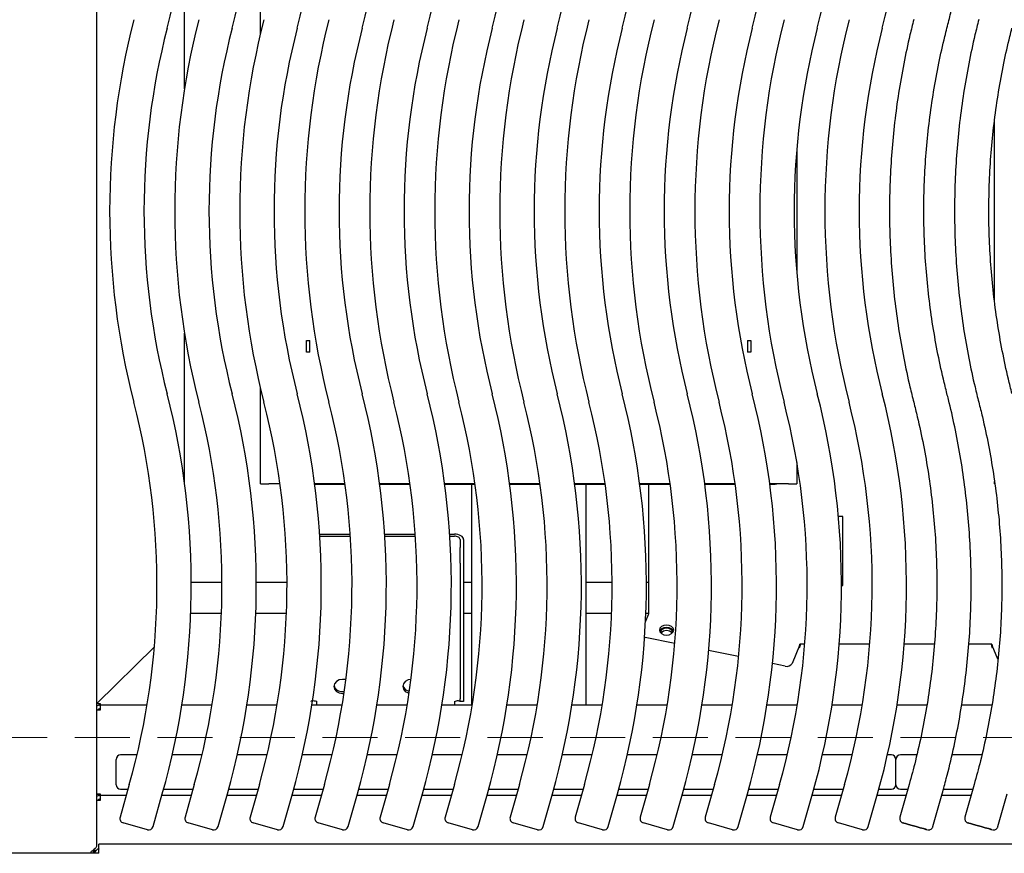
# Model space of a CAD drawing. Header units: inches. Extents: x 35 to 165, y 14 to 115.
# Tile 16 of 48: x 58 to 68, y 74 to 83. Entities that reach past the tile are written whole.
import ezdxf

# ---------------------------------------------------------------- set-up
doc = ezdxf.new("R2010")
doc.units = ezdxf.units.IN
doc.header["$LTSCALE"] = 12
doc.header["$MEASUREMENT"] = 0
doc.linetypes.add('HIDDEN', pattern=[0.075, 0.05, -0.025])
doc.layers.add('FORMAT', color=7, linetype='Continuous')

msp = doc.modelspace()

# ---------------------------------------------------------------- linework, layer by layer
at = {"color": 7, "linetype": 'Continuous', "lineweight": 25}
for p, q in [((58.6008, 91.8314), (58.6008, 73.9562)), ((60.3862, 82.8096), (60.3862, 87.0938)), ((59.5582, 82.2093), (59.5582, 83.8399)), ((68.3862, 79.9043), (68.3862, 81.8603)), ((66.2332, 81.5655), (66.2332, 80.1892)), ((59.5582, 77.9148), (59.5582, 79.5454)), ((60.8876, 79.4625), (60.8876, 79.4644)), ((60.9236, 79.4625), (60.8876, 79.4625)), ((60.8876, 79.3376), (60.8876, 79.4625)), ((60.9236, 79.4625), (60.9236, 79.4644)), ((60.9236, 79.3376), (60.9236, 79.4625)), ((65.6958, 79.4644), (65.6958, 79.4625)), ((65.7318, 79.4625), (65.6958, 79.4625)), ((65.6958, 79.4625), (65.6958, 79.3376)), ((65.7318, 79.4644), (65.7318, 79.4625)), ((65.7318, 79.4625), (65.7318, 79.3376)), ((60.9236, 79.3376), (60.8876, 79.3376)), ((65.7318, 79.3376), (65.6958, 79.3376)), ((60.3862, 77.9036), (60.3862, 78.9451)), ((66.2332, 78.1346), (66.2332, 77.9036)), ((68.3862, 77.9036), (68.3862, 77.9287)), ((60.5998, 77.9021), (60.4762, 77.9021)), ((61.3084, 77.9021), (60.9772, 77.9021)), ((60.9776, 77.8995), (61.3088, 77.8995)), ((62.0171, 77.9021), (61.6859, 77.9021)), ((61.6862, 77.8995), (62.0175, 77.8995)), ((62.7258, 77.9021), (62.3945, 77.9021)), ((62.3949, 77.8995), (62.7261, 77.8995)), ((62.6878, 77.8995), (62.6878, 75.4884)), ((63.4344, 77.9021), (63.1032, 77.9021)), ((63.1036, 77.8995), (63.4348, 77.8995)), ((64.1431, 77.9021), (63.8119, 77.9021)), ((63.8122, 77.8995), (64.1434, 77.8995)), ((63.9378, 75.4884), (63.9378, 77.8995)), ((64.8517, 77.9021), (64.5205, 77.9021)), ((64.5209, 77.8995), (64.8521, 77.8995)), ((64.6198, 76.492), (64.6198, 77.8995)), ((65.5604, 77.9021), (65.2292, 77.9021)), ((65.2295, 77.8995), (65.5608, 77.8995)), ((66.1432, 77.9021), (65.9379, 77.9021)), ((65.9382, 77.8995), (65.9953, 77.8995)), ((65.9953, 77.9021), (65.9953, 77.8985)), ((66.7353, 77.5451), (66.6861, 77.5451)), ((66.7353, 76.7951), (66.7353, 77.5451)), ((61.0318, 77.3533), (61.3656, 77.3533)), ((61.0332, 77.3315), (61.367, 77.3315)), ((61.7404, 77.3533), (62.0742, 77.3533)), ((61.7419, 77.3315), (62.0757, 77.3315)), ((62.4491, 77.3533), (62.5003, 77.3533)), ((62.4505, 77.3315), (62.5003, 77.3315)), ((62.5623, 77.2959), (62.5623, 77.2099)), ((62.6003, 77.2959), (62.6003, 77.2099)), ((62.5623, 77.0358), (62.5623, 77.2099)), ((62.6003, 77.2099), (62.6003, 77.0358)), ((62.5623, 77.0358), (62.5623, 75.5577)), ((62.6003, 77.0358), (62.6003, 75.5577)), ((59.9674, 76.8254), (59.6327, 76.8254)), ((60.676, 76.8254), (60.3414, 76.8254)), ((62.6878, 76.8254), (62.6003, 76.8254)), ((64.2193, 76.8254), (63.9378, 76.8254)), ((64.6198, 76.8254), (64.5934, 76.8254)), ((66.7353, 76.8254), (66.7193, 76.8254)), ((66.7194, 76.7951), (66.7353, 76.7951)), ((59.9613, 76.4884), (59.627, 76.4884)), ((60.67, 76.4884), (60.3356, 76.4884)), ((62.6878, 76.4884), (62.6003, 76.4884)), ((64.2133, 76.4884), (63.9378, 76.4884)), ((64.5838, 76.3993), (64.6158, 76.4778)), ((64.6191, 76.4884), (64.5876, 76.4884)), ((64.5739, 76.228), (64.5785, 76.2269)), ((64.9025, 76.1607), (64.5785, 76.2269)), ((58.6026, 75.5057), (59.2301, 76.1235)), ((66.2628, 76.141), (66.1828, 75.9449)), ((66.3193, 76.1551), (66.2668, 76.1551)), ((67.028, 76.1551), (66.6945, 76.1551)), ((67.7321, 76.1551), (67.4032, 76.1551)), ((68.3589, 76.1551), (68.1064, 76.1551)), ((68.4247, 75.9897), (68.3629, 76.141)), ((65.5984, 76.0183), (65.2715, 76.0852)), ((66.1054, 75.9146), (65.9668, 75.943)), ((61.3182, 75.7702), (61.2818, 75.7702)), ((61.2818, 75.638), (61.2999, 75.638)), ((61.2818, 75.6162), (61.2967, 75.6162)), ((62.5623, 75.531), (62.5623, 75.5577)), ((62.6003, 75.5577), (62.6003, 75.531)), ((58.6026, 75.5057), (58.6383, 75.5057)), ((58.6026, 75.4819), (58.6026, 75.5057)), ((58.6333, 75.4884), (58.6383, 75.4884)), ((58.6333, 75.4504), (58.6383, 75.4504)), ((58.6383, 75.5057), (58.6383, 75.4942)), ((58.6383, 75.4942), (58.6383, 75.4884)), ((58.6383, 75.4884), (58.6383, 75.4404)), ((59.1505, 75.4884), (58.6383, 75.4884)), ((59.8592, 75.4884), (59.5294, 75.4884)), ((60.5679, 75.4884), (60.2381, 75.4884)), ((61.2765, 75.4884), (60.9468, 75.4884)), ((61.0003, 75.4884), (61.0003, 75.531)), ((61.9852, 75.4884), (61.6554, 75.4884)), ((62.6938, 75.4884), (62.3641, 75.4884)), ((62.5003, 75.531), (62.5003, 75.4884)), ((62.6003, 75.531), (62.5623, 75.531)), ((63.4025, 75.4884), (63.0728, 75.4884)), ((64.1112, 75.4884), (63.7814, 75.4884)), ((64.8198, 75.4884), (64.4901, 75.4884)), ((65.5285, 75.4884), (65.1987, 75.4884)), ((66.2372, 75.4884), (65.9074, 75.4884)), ((66.9458, 75.4884), (66.6161, 75.4884)), ((67.6501, 75.4884), (67.3247, 75.4884)), ((68.3588, 75.4884), (68.0277, 75.4884)), ((58.6383, 75.4362), (58.6008, 75.4362)), ((58.6383, 75.4404), (58.6383, 75.4362)), ((59.0411, 74.9464), (58.8629, 74.9464)), ((59.7498, 74.9464), (59.4251, 74.9464)), ((60.4584, 74.9464), (60.1338, 74.9464)), ((61.1671, 74.9464), (60.8424, 74.9464)), ((61.8758, 74.9464), (61.5511, 74.9464)), ((62.5844, 74.9464), (62.2597, 74.9464)), ((63.2931, 74.9464), (62.9684, 74.9464)), ((64.0017, 74.9464), (63.6771, 74.9464)), ((64.7104, 74.9464), (64.3857, 74.9464)), ((65.4191, 74.9464), (65.0944, 74.9464)), ((66.1277, 74.9464), (65.8031, 74.9464)), ((66.8364, 74.9464), (66.5117, 74.9464)), ((67.2629, 74.9464), (67.2204, 74.9464)), ((67.5399, 74.9464), (67.3629, 74.9464)), ((68.2485, 74.9464), (67.924, 74.9464)), ((58.8129, 74.6224), (58.8129, 74.8964)), ((67.3129, 74.6224), (67.3129, 74.8964)), ((58.957, 74.6232), (58.8561, 74.2665)), ((59.6657, 74.6232), (59.5648, 74.2665)), ((60.3743, 74.6232), (60.2734, 74.2665)), ((61.083, 74.6232), (60.9821, 74.2665)), ((61.7916, 74.6232), (61.6908, 74.2665)), ((62.5003, 74.6232), (62.3994, 74.2665)), ((63.209, 74.6232), (63.1081, 74.2665)), ((63.9176, 74.6232), (63.8168, 74.2665)), ((64.6263, 74.6232), (64.5254, 74.2665)), ((65.3349, 74.6232), (65.2341, 74.2665)), ((66.0436, 74.6232), (65.9427, 74.2665)), ((66.7523, 74.6232), (66.6514, 74.2665)), ((67.3129, 74.6224), (67.3129, 74.6224)), ((67.457, 74.6241), (67.3561, 74.2673)), ((68.1656, 74.6241), (68.0648, 74.2673)), ((58.6008, 74.5243), (58.6383, 74.5243)), ((58.6008, 74.5177), (58.6383, 74.5177)), ((58.6333, 74.5036), (58.6383, 74.5036)), ((58.6383, 74.5243), (58.6383, 74.5201)), ((58.6383, 74.5201), (58.6383, 74.5036)), ((58.6383, 74.5036), (58.6383, 74.4556)), ((58.9232, 74.5036), (58.6383, 74.5036)), ((58.8629, 74.5724), (58.9426, 74.5724)), ((59.216, 74.1647), (59.3169, 74.5215)), ((59.6318, 74.5036), (59.3118, 74.5036)), ((59.3311, 74.5724), (59.6513, 74.5724)), ((59.9247, 74.1647), (60.0256, 74.5215)), ((60.3405, 74.5036), (60.0205, 74.5036)), ((60.0398, 74.5724), (60.3599, 74.5724)), ((60.6334, 74.1647), (60.7342, 74.5215)), ((61.0491, 74.5036), (60.7292, 74.5036)), ((60.7484, 74.5724), (61.0686, 74.5724)), ((61.342, 74.1647), (61.4429, 74.5215)), ((61.7578, 74.5036), (61.4378, 74.5036)), ((61.4571, 74.5724), (61.7773, 74.5724)), ((62.0507, 74.1647), (62.1515, 74.5215)), ((62.4665, 74.5036), (62.1465, 74.5036)), ((62.1658, 74.5724), (62.4859, 74.5724)), ((62.7593, 74.1647), (62.8602, 74.5215)), ((63.1751, 74.5036), (62.8551, 74.5036)), ((62.8744, 74.5724), (63.1946, 74.5724)), ((63.468, 74.1647), (63.5689, 74.5215)), ((63.8838, 74.5036), (63.5638, 74.5036)), ((63.5831, 74.5724), (63.9032, 74.5724)), ((64.1767, 74.1647), (64.2775, 74.5215)), ((64.5925, 74.5036), (64.2725, 74.5036)), ((64.2917, 74.5724), (64.6119, 74.5724)), ((64.8853, 74.1647), (64.9862, 74.5215)), ((65.3011, 74.5036), (64.9811, 74.5036)), ((65.0004, 74.5724), (65.3206, 74.5724)), ((65.594, 74.1647), (65.6949, 74.5215)), ((66.0098, 74.5036), (65.6898, 74.5036)), ((65.7091, 74.5724), (66.0292, 74.5724)), ((66.3026, 74.1647), (66.4035, 74.5215)), ((66.7184, 74.5036), (66.3984, 74.5036)), ((66.4177, 74.5724), (66.7379, 74.5724)), ((67.0113, 74.1647), (67.1122, 74.5215)), ((67.4229, 74.5036), (67.1071, 74.5036)), ((67.1264, 74.5724), (67.2629, 74.5724)), ((67.3629, 74.5724), (67.4424, 74.5724)), ((67.716, 74.1655), (67.8169, 74.5223)), ((68.1316, 74.5036), (67.8116, 74.5036)), ((67.8305, 74.5724), (68.151, 74.5724)), ((68.4247, 74.1655), (68.5256, 74.5223)), ((58.6383, 74.4514), (58.6008, 74.4514)), ((58.6333, 74.4656), (58.6383, 74.4656)), ((58.6383, 74.4556), (58.6383, 74.4514)), ((59.1543, 74.1302), (58.8906, 74.2047)), ((59.863, 74.1302), (59.5993, 74.2047)), ((60.5716, 74.1302), (60.308, 74.2047)), ((61.2803, 74.1302), (61.0166, 74.2047)), ((61.989, 74.1302), (61.7253, 74.2047)), ((62.6976, 74.1302), (62.4339, 74.2047)), ((63.4063, 74.1302), (63.1426, 74.2047)), ((64.1149, 74.1302), (63.8513, 74.2047)), ((64.8236, 74.1302), (64.5599, 74.2047)), ((65.5323, 74.1302), (65.2686, 74.2047)), ((66.2409, 74.1302), (65.9773, 74.2047)), ((66.9496, 74.1302), (66.6859, 74.2047)), ((76.0003, 73.9741), (58.6253, 73.9741)), ((58.6253, 73.9151), (58.6253, 73.9741)), ((58.6253, 73.8741), (56.6253, 73.8741)), ((58.5628, 73.9087), (58.5628, 73.8741)), ((58.5831, 73.8875), (58.5628, 73.8875)), ((58.5753, 73.9088), (58.5753, 73.9186)), ((58.5753, 73.9088), (58.6001, 73.9088)), ((58.5753, 73.9022), (58.5753, 73.9088)), ((58.5753, 73.9022), (58.5947, 73.9022)), ((58.6253, 73.8741), (58.6253, 73.9151))]:
    msp.add_line(p, q, dxfattribs=at)
at = {"color": 7, "linetype": 'Continuous', "lineweight": 25, "flags": 128}
for points in [[(66.02, 77.9021), (66.0121, 77.9001), (65.9953, 77.8985)], [(62.6003, 77.2959), (62.5984, 77.3071), (62.5927, 77.3179), (62.5835, 77.3278), (62.5711, 77.3365), (62.5559, 77.3436), (62.5386, 77.3489), (62.5199, 77.3522), (62.5003, 77.3533)], [(62.5623, 77.2959), (62.5612, 77.3028), (62.5576, 77.3095), (62.5519, 77.3157), (62.5442, 77.3211), (62.5348, 77.3255), (62.5241, 77.3288), (62.5124, 77.3308), (62.5003, 77.3315)], [(64.8128, 76.2533), (64.8425, 76.2575), (64.8676, 76.2694), (64.8844, 76.2873), (64.8903, 76.3083), (64.8844, 76.3293), (64.8676, 76.3471), (64.8425, 76.359), (64.8128, 76.3632), (64.7832, 76.359), (64.758, 76.3471), (64.7412, 76.3293), (64.7353, 76.3082), (64.7412, 76.2872), (64.758, 76.2694), (64.7832, 76.2575), (64.8128, 76.2533)], [(64.888, 76.2949), (64.8845, 76.3025), (64.8677, 76.3203), (64.8425, 76.3322), (64.8129, 76.3364), (64.7832, 76.3322), (64.7581, 76.3203), (64.7413, 76.3025), (64.7377, 76.2948)], [(64.8803, 76.2805), (64.8752, 76.2987), (64.8606, 76.3142), (64.8387, 76.3246), (64.8128, 76.3282), (64.787, 76.3246), (64.7651, 76.3142), (64.7505, 76.2987), (64.7453, 76.2805)], [(61.2818, 75.7702), (61.2459, 75.7643), (61.2154, 75.7476), (61.195, 75.7226), (61.1878, 75.6932), (61.195, 75.6637), (61.2154, 75.6387), (61.2459, 75.622), (61.2818, 75.6162)], [(62.0268, 75.7701), (61.9959, 75.7643), (61.9654, 75.7476), (61.945, 75.7226), (61.9378, 75.6932), (61.945, 75.6637), (61.9654, 75.6387), (61.9959, 75.622), (62.0058, 75.6192)], [(67.3913, 74.2054), (67.3978, 74.2035), (67.4184, 74.1975), (67.4504, 74.1884), (67.4901, 74.1772), (67.5334, 74.1649), (67.5754, 74.1531), (67.6118, 74.1428), (67.6384, 74.1354), (67.6525, 74.1315), (67.6525, 74.1316), (67.6384, 74.1357), (67.6118, 74.1433), (67.5754, 74.1536), (67.5334, 74.1655), (67.4901, 74.1777), (67.4504, 74.1889), (67.4184, 74.1979), (67.3978, 74.2036), (67.3906, 74.2056), (67.3906, 74.2056)], [(68.0999, 74.2054), (68.1064, 74.2035), (68.1271, 74.1975), (68.159, 74.1884), (68.1988, 74.1772), (68.242, 74.1649), (68.2841, 74.1531), (68.3204, 74.1428), (68.3471, 74.1354), (68.3612, 74.1315), (68.3612, 74.1316), (68.3471, 74.1357), (68.3204, 74.1433), (68.2841, 74.1536), (68.242, 74.1655), (68.1988, 74.1777), (68.159, 74.1889), (68.1271, 74.1979), (68.1064, 74.2036), (68.0993, 74.2056), (68.0993, 74.2056)]]:
    msp.add_lwpolyline(points, dxfattribs=at)
at = {"color": 7, "linetype": 'Continuous', "lineweight": 25}
for centre, radius, start, end in [((51.2583, 84.9549), 8.3745, 345.58098, 14.76205), ((51.9669, 84.9549), 8.3745, 345.58098, 14.76205), ((52.6756, 84.9549), 8.3745, 345.58098, 14.76205), ((53.3842, 84.9549), 8.3745, 345.58098, 14.76205), ((54.0929, 84.9549), 8.3745, 345.58098, 14.76205), ((54.8016, 84.9549), 8.3745, 345.58098, 14.76205), ((55.5102, 84.9549), 8.3745, 345.58098, 14.76205), ((56.2189, 84.9549), 8.3745, 345.58098, 14.76205), ((56.9275, 84.9549), 8.3745, 345.58098, 14.76205), ((57.6362, 84.9549), 8.3745, 345.58098, 14.76205), ((58.3449, 84.9549), 8.3745, 345.58098, 14.76205), ((59.0535, 84.9549), 8.3745, 345.58098, 14.76205), ((67.1175, 80.8773), 8.3745, 165.58098, 194.41902), ((67.8261, 80.8773), 8.3745, 165.58098, 194.41902), ((68.5348, 80.8773), 8.3745, 165.58098, 194.41902), ((69.2434, 80.8773), 8.3745, 165.58098, 194.41902), ((69.9521, 80.8773), 8.3745, 165.58098, 194.41902), ((70.6608, 80.8773), 8.3745, 165.58098, 194.41902), ((71.3694, 80.8773), 8.3745, 165.58098, 194.41902), ((72.0781, 80.8773), 8.3745, 165.58098, 194.41902), ((72.7867, 80.8773), 8.3745, 165.58098, 194.41902), ((73.4954, 80.8773), 8.3745, 165.58098, 194.41902), ((74.2041, 80.8773), 8.3745, 165.58098, 194.41902), ((74.9127, 80.8773), 8.3745, 165.58098, 194.41902), ((67.1175, 80.8773), 8.0005, 165.58098, 194.41902), ((67.8261, 80.8773), 8.0005, 165.58098, 194.41902), ((68.5348, 80.8773), 8.0005, 165.58098, 194.41902), ((69.2434, 80.8773), 8.0005, 165.58098, 194.41902), ((69.9521, 80.8773), 8.0005, 165.58098, 194.41902), ((70.6608, 80.8773), 8.0005, 165.58098, 194.41902), ((71.3694, 80.8773), 8.0005, 165.58098, 194.41902), ((72.0781, 80.8773), 8.0005, 165.58098, 194.41902), ((72.7867, 80.8773), 8.0005, 165.58098, 194.41902), ((73.4954, 80.8773), 8.0005, 165.58098, 194.41902), ((74.2041, 80.8773), 8.0005, 165.58098, 194.41902), ((74.9127, 80.8773), 8.0005, 165.58098, 194.41902), ((51.2583, 76.7998), 8.3745, 344.21372, 14.41902), ((51.9669, 76.7998), 8.3745, 344.21372, 14.41902), ((52.6756, 76.7998), 8.3745, 344.21372, 14.41902), ((53.3842, 76.7998), 8.3745, 344.21372, 14.41902), ((54.0929, 76.7998), 8.3745, 344.21372, 14.41902), ((54.8016, 76.7998), 8.3745, 344.21372, 14.41902), ((55.5102, 76.7998), 8.3745, 344.21372, 14.41902), ((56.2189, 76.7998), 8.3745, 344.21372, 14.41902), ((56.9275, 76.7998), 8.3745, 344.21372, 14.41902), ((57.6362, 76.7998), 8.3745, 344.21372, 14.41902), ((58.3449, 76.7998), 8.3745, 344.21372, 14.41902), ((59.0535, 76.7998), 8.3745, 344.21372, 14.41902), ((51.2583, 76.7998), 8.0005, 344.21372, 14.41902), ((51.9669, 76.7998), 8.0005, 344.21372, 14.41902), ((52.6756, 76.7998), 8.0005, 344.21372, 14.41902), ((53.3842, 76.7998), 8.0005, 344.21372, 14.41902), ((54.0929, 76.7998), 8.0005, 344.21372, 14.41902), ((54.8016, 76.7998), 8.0005, 344.21372, 14.41902), ((55.5102, 76.7998), 8.0005, 344.21372, 14.41902), ((56.2189, 76.7998), 8.0005, 344.21372, 14.41902), ((56.9275, 76.7998), 8.0005, 344.21372, 14.41902), ((57.6362, 76.7998), 8.0005, 344.21372, 14.41902), ((58.3449, 76.7998), 8.0005, 344.21372, 14.41902), ((59.0535, 76.7998), 8.0005, 344.21372, 14.41902), ((60.4537, 79.2262), 1.3243, 267.07814, 270.9732), ((66.1657, 79.2262), 1.3243, 269.0268, 272.92186), ((64.5412, 76.5066), 0.0799, 338.93303, 349.45487), ((64.8129, 76.2241), 0.0789, 39.52787, 140.50883), ((66.1882, 76.1697), 0.0799, 338.93303, 349.45487), ((66.0465, 76.1975), 0.2318, 338.93303, 349.45487), ((68.5792, 76.1975), 0.2318, 190.54513, 201.06697), ((68.4375, 76.1697), 0.0799, 190.54513, 201.06697), ((66.1242, 75.9805), 0.0686, 254.05251, 328.68865), ((61.2749, 75.7267), 0.089, 194.73046, 274.49207), ((62.0217, 75.7248), 0.0855, 194.05251, 261.37992), ((58.6333, 75.4304), 0.058, 90, 124.07965), ((58.6333, 75.4304), 0.02, 90, 162.93981), ((58.8629, 74.8964), 0.05, 90, 180), ((67.2629, 74.8964), 0.05, 0, 90), ((67.3629, 74.8964), 0.05, 90, 180), ((58.8629, 74.6224), 0.05, 180, 270), ((67.2629, 74.6224), 0.05, 270, 0), ((67.3629, 74.6224), 0.05, 180, 270), ((58.6333, 74.4456), 0.058, 90, 124.07965), ((58.6333, 74.4456), 0.02, 90, 162.93981), ((58.9042, 74.2529), 0.05, 164.21372, 254.21372), ((59.6129, 74.2529), 0.05, 164.21372, 254.21372), ((60.3216, 74.2529), 0.05, 164.21372, 254.21372), ((61.0302, 74.2529), 0.05, 164.21372, 254.21372), ((61.7389, 74.2529), 0.05, 164.21372, 254.21372), ((62.4475, 74.2529), 0.05, 164.21372, 254.21372), ((63.1562, 74.2529), 0.05, 164.21372, 254.21372), ((63.8649, 74.2529), 0.05, 164.21372, 254.21372), ((64.5735, 74.2529), 0.05, 164.21372, 254.21372), ((65.2822, 74.2529), 0.05, 164.21372, 254.21372), ((65.9909, 74.2529), 0.05, 164.21372, 254.21372), ((66.6995, 74.2529), 0.05, 164.21372, 254.21372), ((59.1679, 74.1783), 0.05, 254.21372, 344.21372), ((59.8766, 74.1783), 0.05, 254.21372, 344.21372), ((60.5852, 74.1783), 0.05, 254.21372, 344.21372), ((61.2939, 74.1783), 0.05, 254.21372, 344.21372), ((62.0026, 74.1783), 0.05, 254.21372, 344.21372), ((62.7112, 74.1783), 0.05, 254.21372, 344.21372), ((63.4199, 74.1783), 0.05, 254.21372, 344.21372), ((64.1286, 74.1783), 0.05, 254.21372, 344.21372), ((64.8372, 74.1783), 0.05, 254.21372, 344.21372), ((65.5459, 74.1783), 0.05, 254.21372, 344.21372), ((66.2545, 74.1783), 0.05, 254.21372, 344.21372), ((66.9632, 74.1783), 0.05, 254.21372, 344.21372), ((58.5563, 73.8815), 0.019, 135, 203.03649)]:
    msp.add_arc(centre, radius, start, end, dxfattribs=at)
for points, knots in [([(67.869, 82.8704), (67.8829, 82.9259), (67.9229, 83.0858), (67.9798, 83.3522), (68.0356, 83.6702), (68.079, 83.99), (68.11, 84.3113), (68.1286, 84.6336), (68.1348, 84.9563), (68.1286, 85.2791), (68.1099, 85.6013), (68.0788, 85.9226), (68.0354, 86.2425), (67.9796, 86.5604), (67.9193, 86.8428), (67.8745, 87.0183), (67.8563, 87.0896)], [0, 0, 0, 0, 0.0402679, 0.1159318, 0.191599, 0.2672663, 0.3429335, 0.4186007, 0.4942679, 0.5699352, 0.6456024, 0.7212696, 0.7969368, 0.8726041, 0.9482713, 1, 1, 1, 1]), ([(67.5067, 82.9635), (67.4928, 82.908), (67.4528, 82.7481), (67.3959, 82.4816), (67.3401, 82.1637), (67.2967, 81.8438), (67.2657, 81.5225), (67.2471, 81.2003), (67.2409, 80.8775), (67.2471, 80.5548), (67.2658, 80.2325), (67.2969, 79.9113), (67.3403, 79.5914), (67.3961, 79.2735), (67.453, 79.0074), (67.4929, 78.8479), (67.5067, 78.7928)], [0, 0, 0, 0, 0.0407469, 0.1173108, 0.1938781, 0.2704454, 0.3470127, 0.42358, 0.5001473, 0.5767146, 0.6532819, 0.7298492, 0.8064165, 0.8829838, 0.959551, 1, 1, 1, 1]), ([(68.2154, 82.9635), (68.2015, 82.908), (68.1614, 82.7481), (68.1045, 82.4816), (68.0487, 82.1637), (68.0054, 81.8438), (67.9743, 81.5225), (67.9557, 81.2003), (67.9495, 80.8775), (67.9558, 80.5548), (67.9744, 80.2325), (68.0055, 79.9113), (68.0489, 79.5914), (68.1048, 79.2735), (68.1616, 79.0074), (68.2016, 78.8479), (68.2154, 78.7928)], [0, 0, 0, 0, 0.0407469, 0.1173108, 0.1938781, 0.2704454, 0.3470127, 0.42358, 0.5001473, 0.5767146, 0.6532819, 0.7298492, 0.8064165, 0.8829838, 0.959551, 1, 1, 1, 1]), ([(67.869, 78.8859), (67.8557, 78.939), (67.8168, 79.094), (67.7616, 79.3533), (67.7075, 79.6641), (67.6658, 79.9768), (67.6364, 80.291), (67.6195, 80.606), (67.615, 80.9215), (67.6229, 81.2369), (67.6433, 81.5518), (67.676, 81.8656), (67.7211, 82.1779), (67.7776, 82.4826), (67.8291, 82.7131), (67.8613, 82.84), (67.869, 82.8704)], [0, 0, 0, 0, 0.040747, 0.1190801, 0.1974169, 0.2757537, 0.3540905, 0.4324273, 0.5107641, 0.5891009, 0.6674377, 0.7457745, 0.8241113, 0.9024481, 0.9766651, 1, 1, 1, 1]), ([(68.5776, 78.8859), (68.5643, 78.939), (68.5255, 79.094), (68.4703, 79.3533), (68.4161, 79.6641), (68.3745, 79.9768), (68.3451, 80.291), (68.3282, 80.606), (68.3237, 80.9215), (68.3316, 81.2369), (68.3519, 81.5518), (68.3847, 81.8656), (68.4298, 82.1779), (68.4862, 82.4826), (68.5378, 82.7131), (68.5699, 82.84), (68.5776, 82.8704)], [0, 0, 0, 0, 0.040747, 0.1190801, 0.1974169, 0.2757537, 0.3540905, 0.4324273, 0.5107641, 0.5891009, 0.6674377, 0.7457745, 0.8241113, 0.9024481, 0.9766651, 1, 1, 1, 1]), ([(67.8169, 74.5223), (67.8321, 74.5775), (67.876, 74.7364), (67.9392, 75.0014), (68.0026, 75.3179), (68.0536, 75.6367), (68.0923, 75.9571), (68.1186, 76.2789), (68.1325, 76.6014), (68.1339, 76.9241), (68.1229, 77.2468), (68.0995, 77.5687), (68.0637, 77.8895), (68.0156, 78.2087), (67.9563, 78.5202), (67.9047, 78.7455), (67.8743, 78.8651), (67.869, 78.8859)], [0, 0, 0, 0, 0.0389025, 0.1120008, 0.1851022, 0.2582037, 0.3313052, 0.4044067, 0.4775082, 0.5506097, 0.6237111, 0.6968126, 0.7699141, 0.8430156, 0.9161171, 0.9853729, 1, 1, 1, 1]), ([(67.5067, 78.7928), (67.52, 78.7398), (67.5589, 78.5847), (67.6141, 78.3255), (67.6682, 78.0147), (67.7099, 77.7019), (67.7392, 77.3878), (67.7562, 77.0727), (67.7607, 76.7572), (67.7528, 76.4418), (67.7324, 76.127), (67.6996, 75.8132), (67.6546, 75.5009), (67.5971, 75.1907), (67.5316, 74.8981), (67.4805, 74.7104), (67.457, 74.6241)], [0, 0, 0, 0, 0.03890262, 0.11369, 0.18848091, 0.26327182, 0.33806273, 0.41285364, 0.48764455, 0.56243546, 0.63722637, 0.71201729, 0.7868082, 0.86159911, 0.93639002, 1, 1, 1, 1]), ([(68.2154, 78.7928), (68.2287, 78.7398), (68.2675, 78.5847), (68.3227, 78.3255), (68.3769, 78.0147), (68.4185, 77.7019), (68.4479, 77.3878), (68.4648, 77.0727), (68.4694, 76.7572), (68.4614, 76.4418), (68.4411, 76.127), (68.4083, 75.8132), (68.3633, 75.5009), (68.3057, 75.1907), (68.2402, 74.8981), (68.1891, 74.7104), (68.1656, 74.6241)], [0, 0, 0, 0, 0.0389026, 0.11369, 0.1884809, 0.2632718, 0.3380627, 0.4128536, 0.4876446, 0.5624355, 0.6372264, 0.7120173, 0.7868082, 0.8615991, 0.93639, 1, 1, 1, 1]), ([(60.9383, 75.531), (60.9392, 75.5326), (60.9408, 75.5358), (60.9536, 75.5388), (60.972, 75.5385), (60.9889, 75.535), (60.9984, 75.5317), (61.0003, 75.531)], [0, 0, 0, 0, 0.235175, 0.4704105, 0.7056465, 0.9408826, 1, 1, 1, 1]), ([(62.5003, 75.531), (62.508, 75.5333), (62.5233, 75.538), (62.5431, 75.539), (62.5571, 75.5368), (62.562, 75.5334), (62.5623, 75.5314), (62.5623, 75.531)], [0, 0, 0, 0, 0.235175, 0.4704105, 0.7056465, 0.9408826, 1, 1, 1, 1]), ([(67.3569, 74.2671), (67.3557, 74.2636), (67.3543, 74.2592), (67.3542, 74.2546), (67.3542, 74.2537)], [0, 0, 0, 0, 0.8084034, 1, 1, 1, 1]), ([(68.0655, 74.2671), (68.0644, 74.2636), (68.0629, 74.2592), (68.0629, 74.2546), (68.0629, 74.2537)], [0, 0, 0, 0, 0.8084034, 1, 1, 1, 1]), ([(67.3542, 74.2537), (67.3549, 74.2472), (67.3561, 74.2367), (67.3631, 74.2245), (67.37, 74.2168), (67.3769, 74.2116), (67.3823, 74.2087), (67.3859, 74.2071), (67.3877, 74.2065), (67.3886, 74.2062), (67.3895, 74.2059), (67.39, 74.2057), (67.3903, 74.2057)], [0, 0, 0, 0, 0.2672824, 0.4338869, 0.5790016, 0.6973245, 0.7877934, 0.8375555, 0.8649452, 0.8886404, 0.923907, 1, 1, 1, 1]), ([(67.6621, 74.1295), (67.6659, 74.1293), (67.6746, 74.1288), (67.6887, 74.1328), (67.7024, 74.1418), (67.7123, 74.1535), (67.7144, 74.1625), (67.7152, 74.1657)], [0, 0, 0, 0, 0.1622945, 0.3731921, 0.6095507, 0.8583693, 1, 1, 1, 1]), ([(68.0629, 74.2537), (68.0636, 74.2472), (68.0648, 74.2367), (68.0718, 74.2245), (68.0787, 74.2168), (68.0855, 74.2116), (68.091, 74.2087), (68.0946, 74.2071), (68.0963, 74.2065), (68.0973, 74.2062), (68.0982, 74.2059), (68.0986, 74.2057), (68.0989, 74.2057)], [0, 0, 0, 0, 0.2672824, 0.4338869, 0.5790016, 0.6973245, 0.7877934, 0.8375555, 0.8649452, 0.8886404, 0.923907, 1, 1, 1, 1]), ([(68.3708, 74.1295), (68.3746, 74.1293), (68.3833, 74.1288), (68.3974, 74.1328), (68.4111, 74.1418), (68.4209, 74.1535), (68.4231, 74.1625), (68.4239, 74.1657)], [0, 0, 0, 0, 0.1622945, 0.3731921, 0.6095507, 0.8583693, 1, 1, 1, 1]), ([(58.6008, 73.9562), (58.6008, 73.9511), (58.5993, 73.946), (58.5935, 73.9358), (58.5892, 73.9307), (58.5785, 73.9205), (58.5721, 73.9154), (58.558, 73.9051), (58.5504, 73.9), (58.5428, 73.8949)], [0, 0, 0, 0, 0.25, 0.25, 0.5, 0.5, 0.75, 0.75, 1, 1, 1, 1]), ([(58.5739, 73.8741), (58.5776, 73.8796), (58.5864, 73.8927), (58.6003, 73.91), (58.6157, 73.9235), (58.6259, 73.9252), (58.631, 73.9261)], [0, 0, 0, 0, 0.1956407, 0.4637605, 0.7318802, 1, 1, 1, 1])]:
    msp.add_open_spline(points, degree=3, knots=knots, dxfattribs=at)
at = {"layer": 'FORMAT', "linetype": 'HIDDEN', "lineweight": 18}
msp.add_line((38.5628, 75.1381), (117.3189, 75.1381), dxfattribs=at)

doc.saveas('drawing.dxf')
